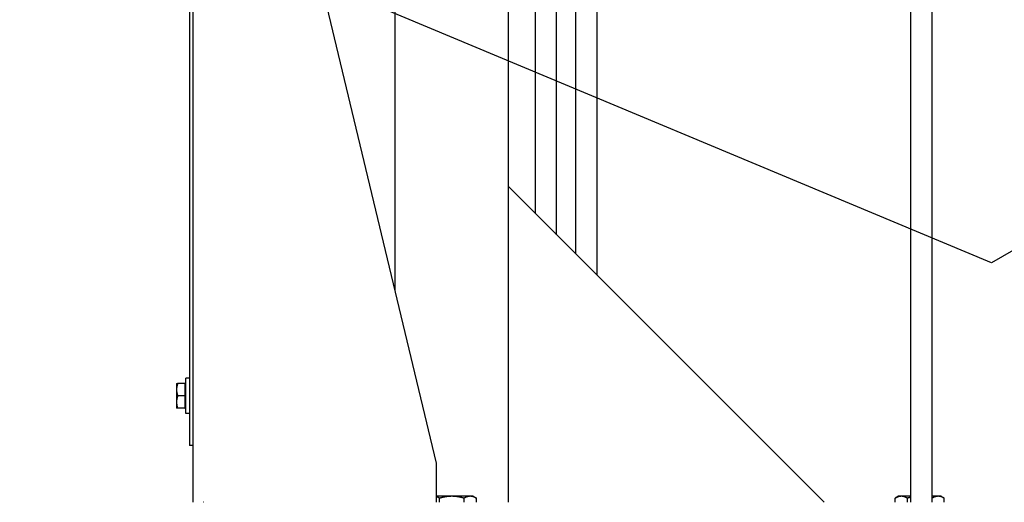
# Model space of a CAD drawing. Header units: inches. Extents: x 4 to 540, y 12 to 340.
# Tile 42 of 122: x 198 to 216, y 115 to 124. Entities that reach past the tile are written whole.
import ezdxf

# ---------------------------------------------------------------- set-up
doc = ezdxf.new("R2010")
doc.units = ezdxf.units.IN
doc.header["$LTSCALE"] = 16
doc.header["$MEASUREMENT"] = 0
doc.layers.get('0').update_dxf_attribs({"lineweight": 25})
doc.layers.get('DEFPOINTS').update_dxf_attribs({"lineweight": 25})
doc.layers.add('DIMEN', color=7, linetype='Continuous', lineweight=25)
doc.styles.get("Standard").update_dxf_attribs({"font": 'arial.ttf'})
doc.dimstyles.new('DEFAULT-ANSI', dxfattribs={"dimscale": 16, "dimtxt": 0.125, "dimasz": 0.1875, "dimexe": 0.125, "dimexo": 0.0625, "dimgap": 0.031496, "dimtad": 0, "dimtih": 1, "dimtoh": 1, "dimrnd": 1e-08, "dimzin": 4, "dimdsep": 46, "dimtxsty": 'Standard', "dimblk": 'Filled-1', "dimcen": 0.09, "dimdle": 0.393701, "dimclrd": 256, "dimclre": 256, "dimclrt": 256, "dimadec": 0, "dimazin": 1, "dimtfac": 1.504, "dimtofl": 0, "dimtmove": 0, "dimatfit": 3, "dimldrblk": 'Filled-1', "dimfxl": 1, "dimtolj": 1, "dimtzin": 4, "dimlwd": 25, "dimlwe": 25, "dimarcsym": 0})
doc.dimstyles.new('DEFAULT-ANSI$7', dxfattribs={"dimscale": 16, "dimtxt": 0.125, "dimasz": 0.125, "dimexe": 0.125, "dimexo": 0.0625, "dimgap": 0.031496, "dimtad": 0, "dimtih": 1, "dimtoh": 1, "dimrnd": 1e-08, "dimzin": 4, "dimdsep": 46, "dimtxsty": 'Standard', "dimblk": 'Filled-1', "dimcen": 0.09, "dimdle": 0.393701, "dimclrd": 256, "dimclre": 256, "dimclrt": 256, "dimadec": 0, "dimazin": 1, "dimtfac": 1.504, "dimtofl": 0, "dimtmove": 0, "dimatfit": 3, "dimldrblk": 'Filled-1', "dimfxl": 1, "dimtolj": 1, "dimtzin": 4, "dimlwd": 25, "dimlwe": 25, "dimarcsym": 0})

# ---------------------------------------------------------------- blocks, each defined once
blk = doc.blocks.new('Filled-1')
at = {"color": 0}
for p, q in [((0, 0), (-1, 0.25)), ((-1, 0.25), (-1, -0.25)), ((-1, 0), (0, 0)), ((-1, -0.25), (0, 0))]:
    blk.add_line(p, q, dxfattribs=at)
at = {"color": 0, "flags": 128}
blk.add_lwpolyline([(-1, -0.25), (0, 0), (-1, 0.25), (-1, -0.25)], dxfattribs=at)
at = {"color": 0}
blk.add_solid([(-1, -0.25), (0, 0), (-1, 0.25), (-1, -0.25)], dxfattribs=at)
blk = doc.blocks.new('*D31')
at = {"layer": 'DEFPOINTS', "color": 0, "linetype": 'Continuous'}
for p in [(181.658, 128.701), (202.786, 128.701), (202.262, 102.719)]:
    blk.add_point(p, dxfattribs=at)
at = {"layer": 'DIMEN', "linetype": 'Continuous', "lineweight": 25}
for p, q in [((201.786, 128.701), (179.658, 128.701)), ((181.658, 125.701), (181.658, 117.235)), ((181.658, 105.719), (181.658, 114.185)), ((201.262, 102.719), (179.658, 102.719))]:
    blk.add_line(p, q, dxfattribs=at)
at = {"layer": 'DIMEN', "linetype": 'Continuous', "lineweight": 25, "xscale": 3, "yscale": 3, "zscale": 3}
for p, rotation in [((181.658, 128.701), 90), ((181.658, 102.719), 270)]:
    blk.add_blockref('Filled-1', p, dxfattribs=dict(at, rotation=rotation))
at = {"layer": 'DIMEN', "linetype": 'Continuous', "lineweight": 25, "insert": (178.265, 116.731), "char_height": 2, "attachment_point": 1}
blk.add_mtext('\\A1;25.98', dxfattribs=at)
blk = doc.blocks.new('*D32')
at = {"layer": 'DEFPOINTS', "color": 0, "linetype": 'Continuous'}
for p in [(175.6, 151.641), (200.797, 151.641), (202.262, 102.719)]:
    blk.add_point(p, dxfattribs=at)
at = {"layer": 'DIMEN', "linetype": 'Continuous', "lineweight": 25}
for p, q in [((199.797, 151.641), (173.6, 151.641)), ((175.6, 148.641), (175.6, 134.76)), ((175.6, 105.719), (175.6, 131.71)), ((201.262, 102.719), (173.6, 102.719))]:
    blk.add_line(p, q, dxfattribs=at)
at = {"layer": 'DIMEN', "linetype": 'Continuous', "lineweight": 25, "xscale": 3, "yscale": 3, "zscale": 3}
for p, rotation in [((175.6, 151.641), 90), ((175.6, 102.719), 270)]:
    blk.add_blockref('Filled-1', p, dxfattribs=dict(at, rotation=rotation))
at = {"layer": 'DIMEN', "linetype": 'Continuous', "lineweight": 25, "insert": (172.195, 134.256), "char_height": 2, "attachment_point": 1}
blk.add_mtext('\\A1;48.92', dxfattribs=at)

msp = doc.modelspace()

# ---------------------------------------------------------------- linework, layer by layer
for p, q in [((201.262, 115.139), (201.262, 129.014)), ((205.554, 115.826), (202.367, 129.138)), ((201.199, 128.139), (201.199, 116.139)), ((204.824, 118.873), (204.824, 126.451)), ((207.672, 119.854), (207.672, 124.924)), ((208.012, 119.514), (208.012, 124.299)), ((208.387, 119.139), (208.387, 124.299)), ((206.824, 115.139), (206.824, 124.201)), ((207.297, 120.229), (207.297, 124.201)), ((213.911, 124.044), (213.911, 115.139)), ((214.286, 124.044), (214.286, 115.139)), ((206.824, 120.701), (212.387, 115.139)), ((200.971, 117.233), (200.971, 117.123)), ((201.118, 117.233), (200.991, 117.233)), ((201.118, 117.233), (201.118, 117.123)), ((201.118, 117.233), (201.134, 117.233)), ((201.134, 116.701), (201.134, 117.326)), ((201.199, 117.326), (201.134, 117.326)), ((200.971, 117.123), (200.971, 116.904)), ((201.118, 117.014), (200.991, 117.014)), ((201.118, 117.123), (201.118, 117.014)), ((201.118, 117.014), (201.118, 116.904)), ((200.971, 116.904), (200.971, 116.795)), ((201.118, 116.904), (201.118, 116.795)), ((201.118, 116.795), (200.991, 116.795)), ((201.118, 116.795), (201.134, 116.795)), ((201.199, 116.701), (201.134, 116.701)), ((201.262, 116.139), (201.199, 116.139)), ((205.554, 115.139), (205.554, 115.826)), ((201.45, 115.139), (201.449, 115.139)), ((205.824, 115.244), (205.554, 115.244)), ((205.608, 115.139), (205.608, 115.211)), ((206.149, 115.244), (205.824, 115.244)), ((206.041, 115.139), (206.041, 115.211)), ((206.199, 115.244), (206.149, 115.244)), ((206.199, 115.244), (206.257, 115.211)), ((206.257, 115.139), (206.257, 115.211)), ((213.699, 115.244), (213.641, 115.211)), ((213.641, 115.139), (213.641, 115.211)), ((213.75, 115.244), (213.699, 115.244)), ((213.911, 115.244), (213.75, 115.244)), ((213.858, 115.139), (213.858, 115.211)), ((214.399, 115.244), (214.286, 115.244)), ((214.291, 115.139), (214.291, 115.211)), ((214.449, 115.244), (214.399, 115.244)), ((214.449, 115.244), (214.507, 115.211)), ((214.507, 115.139), (214.507, 115.211))]:
    msp.add_line(p, q)
for points, weights in [([(200.991, 117.233), (200.971, 117.174), (200.971, 117.123)], [1, 1.0379548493, 1]), ([(200.971, 117.233), (200.971, 117.233), (200.991, 117.233)], [1, 1.0379548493, 1]), ([(200.971, 117.123), (200.971, 117.072), (200.991, 117.014)], [1, 1.0379548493, 1]), ([(200.991, 117.014), (200.971, 116.955), (200.971, 116.904)], [1, 1.0379548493, 1]), ([(200.971, 116.904), (200.971, 116.853), (200.991, 116.795)], [1, 1.0379548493, 1]), ([(200.991, 116.795), (200.971, 116.795), (200.971, 116.795)], [1, 1.0379548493, 1]), ([(205.608, 115.211), (205.58, 115.227), (205.554, 115.235)], [1, 1.01818831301, 1.01894461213]), ([(205.824, 115.244), (205.724, 115.244), (205.608, 115.211)], [1, 1.0379548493, 1]), ([(206.041, 115.211), (205.925, 115.244), (205.824, 115.244)], [1, 1.0379548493, 1]), ([(206.149, 115.244), (206.099, 115.244), (206.041, 115.211)], [1, 1.0379548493, 1]), ([(206.257, 115.211), (206.199, 115.244), (206.149, 115.244)], [1, 1.0379548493, 1]), ([(213.75, 115.244), (213.699, 115.244), (213.641, 115.211)], [1, 1.0379548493, 1]), ([(213.858, 115.211), (213.8, 115.244), (213.75, 115.244)], [1, 1.0379548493, 1]), ([(213.911, 115.224), (213.885, 115.218), (213.858, 115.211)], [1.01332445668, 1.00861987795, 1]), ([(214.291, 115.211), (214.288, 115.211), (214.286, 115.212)], [1, 1.00083373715, 1.00163084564]), ([(214.399, 115.244), (214.349, 115.244), (214.291, 115.211)], [1, 1.0379548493, 1]), ([(214.507, 115.211), (214.449, 115.244), (214.399, 115.244)], [1, 1.0379548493, 1])]:
    msp.add_rational_spline(points, weights, degree=2)

# ---------------------------------------------------------------- dimensions: what is measured, and where the dimension line sits
at = {"layer": 'DIMEN', "linetype": 'Continuous', "lineweight": 25}
for base, p2, picture, middle in [((175.6, 151.641), (200.797, 151.641), '*D32', (175.6, 133.235)), ((181.658, 128.701), (202.786, 128.701), '*D31', (181.658, 115.71))]:
    dim = msp.add_linear_dim(base=base, p1=(202.262, 102.719), p2=p2, angle=90, dimstyle='DEFAULT-ANSI', override={"dimdec": 2, "dimtp": 0, "dimtm": 0, "dimtdec": 2, "dimatfit": 1}, dxfattribs=at)
    dim.commit()
    dim.dimension.update_dxf_attribs({"geometry": picture, "text_midpoint": middle, "dimtype": 160})

# ---------------------------------------------------------------- leaders
at = {"layer": 'DIMEN', "linetype": 'Continuous', "lineweight": 25, "annotation_type": 0, "has_hookline": 1, "hookline_direction": 1, "text_width": 13.966}
msp.add_leader([(221.611, 122.978), (215.341, 119.359), (200.674, 125.484), (198.674, 125.484)], dimstyle='DEFAULT-ANSI$7', override={"dimtad": 0}, dxfattribs=at)

doc.saveas('drawing.dxf')
